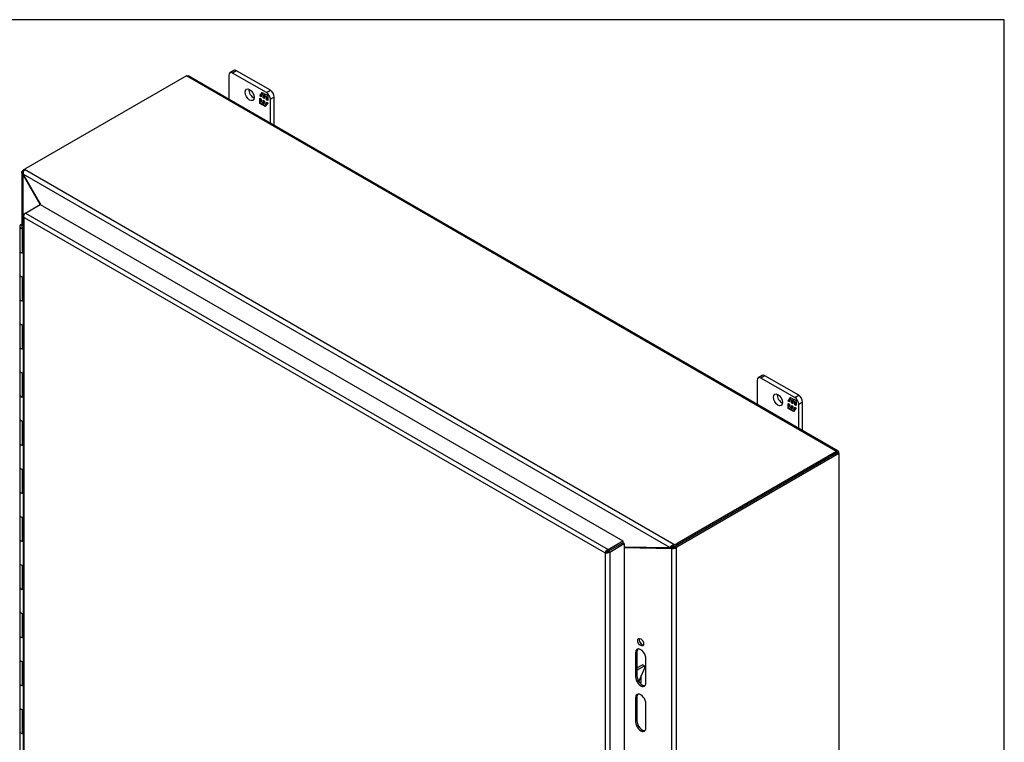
# Model space of a CAD drawing. Header units: inches. Extents: x 1 to 240, y -1 to 159.
# Tile 111 of 111: x 206 to 240, y 135 to 159. Entities that reach past the tile are written whole.
import ezdxf

# ---------------------------------------------------------------- set-up
doc = ezdxf.new("R2010")
doc.units = ezdxf.units.IN
doc.header["$MEASUREMENT"] = 0
for name, color, linetype in [('COM43543', 7, 'Continuous'), ('COM43575', 7, 'Continuous'), ('COM54932', 7, 'Continuous'), ('COM55891', 7, 'Continuous'), ('COM70657-14', 7, 'Continuous'), ('COM70662-32C', 7, 'Continuous'), ('Default', 7, 'Continuous'), ('FET07710', 7, 'Continuous'), ('HNG10620-32B', 7, 'Continuous')]:
    doc.layers.add(name, color=color, linetype=linetype)

# ---------------------------------------------------------------- blocks, each defined once
blk = doc.blocks.new('SE1')
at = {"layer": 'COM43543', "color": 7, "linetype": 'Continuous'}
for p, q in [((211.784, 157.294), (206.33, 154.145)), ((233.867, 144.544), (211.784, 157.294)), ((233.921, 144.55), (211.851, 157.292)), ((206.197, 154.02), (206.197, 152.258)), ((206.254, 154.064), (206.229, 154.079)), ((206.245, 153.96), (206.229, 153.951)), ((206.229, 153.951), (206.229, 152.267)), ((206.24, 153.933), (206.255, 153.942)), ((206.822, 152.924), (206.24, 153.933)), ((228.206, 141.281), (206.245, 153.96)), ((206.853, 152.906), (206.255, 153.942)), ((228.342, 141.379), (206.287, 154.112)), ((233.867, 144.544), (228.448, 141.415)), ((233.867, 144.486), (228.448, 141.357)), ((233.944, 144.471), (233.944, 144.5)), ((226.368, 141.304), (226.368, 141.304)), ((226.448, 141.35), (226.448, 141.35)), ((226.658, 141.303), (228.188, 141.28)), ((228.218, 141.289), (228.206, 141.281)), ((228.342, 141.32), (228.342, 141.379)), ((228.448, 141.357), (228.448, 141.415))]:
    blk.add_line(p, q, dxfattribs=at)
for centre, radius, start, end in [((206.389, 154.003), 0.15, 132.879, 196.5062), ((228.469, 141.058), 0.345, 111.6231, 139.7329), ((228.303, 141.151), 0.162, 98.5721, 121.5343)]:
    blk.add_arc(centre, radius, start, end, dxfattribs=at)
for centre, major_axis, start_param, end_param in [((206.506, 154.043), (-0.25, 0), 5.497787, 5.783888), ((206.279, 153.912), (0.125, 0.217), 0.785398, 1.071499), ((206.115, 153.861), (-0.125, 0.217), 4.712389, 4.795175), ((206.38, 154.014), (-0.125, 0.217), 1.488011, 1.570796), ((233.867, 144.456), (-0.054, -0.0935), 2.356194, 3.926991), ((228.11, 141.508), (0.125, -0.217), -0.332261, -0.214323), ((228.271, 141.517), (0.25, 0), 5.000185, 5.497787), ((228.271, 141.459), (0.25, 0), 5.000185, 5.497787)]:
    blk.add_ellipse(centre, major_axis=major_axis, ratio=0.57735, start_param=start_param, end_param=end_param, dxfattribs=at)
for points, knots in [([(211.784, 157.294), (211.796, 157.299), (211.808, 157.301), (211.831, 157.301), (211.841, 157.298), (211.851, 157.292)], [0, 0, 0, 0, 0.25, 0.25, 0.5, 0.5, 0.5, 0.5]), ([(206.229, 153.951), (206.227, 153.952), (206.224, 153.955), (206.22, 153.961), (206.217, 153.966), (206.213, 153.971), (206.21, 153.976), (206.207, 153.982), (206.204, 153.987), (206.202, 153.993), (206.2, 153.999), (206.199, 154.004), (206.198, 154.01), (206.197, 154.02), (206.198, 154.033), (206.202, 154.047), (206.208, 154.058), (206.214, 154.065), (206.221, 154.072), (206.226, 154.077), (206.229, 154.079)], [0, 0, 0, 0, 0.038461, 0.077248, 0.116358, 0.155784, 0.19552, 0.235562, 0.275902, 0.316534, 0.357452, 0.398649, 0.440117, 0.48185, 0.608382, 0.737005, 0.802119, 0.867676, 0.933646, 1, 1, 1, 1]), ([(228.275, 141.31), (228.275, 141.31), (228.276, 141.31), (228.282, 141.311), (228.289, 141.312), (228.304, 141.315), (228.311, 141.316), (228.327, 141.319), (228.334, 141.32), (228.342, 141.32)], [0.2395878, 0.2395878, 0.2395878, 0.2395878, 0.25, 0.25, 0.5, 0.5, 0.75, 0.75, 1, 1, 1, 1])]:
    blk.add_open_spline(points, degree=3, knots=knots, dxfattribs=at)
at = {"layer": 'COM43575', "color": 7, "linetype": 'Continuous'}
for p, q in [((233.893, 144.5), (228.39, 141.323)), ((233.944, 144.471), (228.441, 141.294)), ((233.893, 144.5), (233.944, 144.471)), ((233.944, 144.471), (233.944, 115.195)), ((226.658, 141.275), (228.262, 141.25)), ((228.205, 141.281), (228.312, 141.279)), ((228.312, 141.279), (228.262, 141.25)), ((228.262, 141.25), (228.262, 112.031)), ((228.262, 141.25), (228.291, 141.246)), ((228.322, 141.283), (228.291, 141.246)), ((228.312, 141.279), (228.322, 141.283)), ((228.363, 141.305), (228.414, 141.276)), ((228.39, 141.323), (228.441, 141.294)), ((228.414, 141.276), (228.414, 112.005)), ((227.088, 137.736), (227.037, 137.707)), ((227.037, 137.707), (227.037, 136.89)), ((227.088, 137.736), (227.088, 136.92)), ((227.39, 136.686), (227.39, 137.503)), ((227.088, 136.92), (227.037, 136.89)), ((227.088, 136.205), (227.037, 136.176)), ((227.037, 136.176), (227.037, 135.359)), ((227.088, 136.205), (227.088, 135.389)), ((227.39, 135.155), (227.39, 135.972)), ((227.088, 135.389), (227.037, 135.359))]:
    blk.add_line(p, q, dxfattribs=at)
for centre, radius, start, end in [((228.303, 141.461), 0.215, 266.7703, 300.9626), ((228.273, 141.423), 0.148, 289.4229, 307.5497)]:
    blk.add_arc(centre, radius, start, end, dxfattribs=at)
for centre, major_axis, start_param, end_param in [((228.39, 141.119), (0.125, 0.217), 0.785398, 0.93799), ((228.441, 141.09), (0.125, 0.217), 0.785398, 0.93799), ((227.264, 138.093), (0.07, -0.122), 3.512392, 5.912386), ((227.214, 137.605), (0.125, -0.217), 0.785398, 3.926991), ((227.264, 137.634), (0.125, -0.217), 3.346674, 3.926991), ((227.214, 136.788), (-0.125, 0.217), 0.785398, 3.926991), ((227.264, 136.818), (-0.125, 0.217), 0.785398, 2.936511), ((227.214, 136.074), (0.125, -0.217), 0.785398, 3.926991), ((227.264, 136.103), (0.125, -0.217), 3.346674, 3.926991), ((227.214, 135.257), (-0.125, 0.217), 0.785398, 3.926991), ((227.264, 135.287), (-0.125, 0.217), 0.785398, 2.936511)]:
    blk.add_ellipse(centre, major_axis=major_axis, ratio=0.57735, start_param=start_param, end_param=end_param, dxfattribs=at)
blk.add_ellipse((227.214, 138.064), major_axis=(0.07, -0.122), ratio=0.57735, dxfattribs=at)
at = {"layer": 'COM54932', "color": 7, "linetype": 'Continuous'}
for p, q in [((227.088, 137.191), (227.271, 137.297)), ((227.088, 137.114), (227.339, 137.258)), ((227.339, 137.177), (227.146, 136.735)), ((227.339, 137.258), (227.271, 137.297)), ((227.339, 137.258), (227.339, 137.177))]:
    blk.add_line(p, q, dxfattribs=at)
at = {"layer": 'COM55891', "color": 7, "linetype": 'Continuous'}
for p, q in [((227.232, 136.686), (227.232, 136.932)), ((227.198, 136.667), (227.232, 136.686))]:
    blk.add_line(p, q, dxfattribs=at)
at = {"layer": 'COM70657-14', "color": 7, "linetype": 'Continuous'}
for p, q in [((206.324, 152.637), (206.822, 152.924)), ((206.822, 152.924), (226.607, 141.501)), ((206.242, 152.563), (206.242, 124.766)), ((206.252, 152.536), (206.252, 152.536)), ((206.273, 152.607), (206.324, 152.637)), ((206.273, 124.752), (206.273, 152.49)), ((206.273, 152.49), (226.008, 141.096)), ((206.324, 152.637), (226.11, 141.214)), ((226.11, 141.214), (226.607, 141.501)), ((226.11, 141.155), (226.608, 141.442)), ((226.11, 141.155), (226.607, 141.442)), ((226.607, 141.501), (226.607, 141.442)), ((226.658, 141.413), (226.608, 141.442)), ((226.059, 141.125), (226.008, 141.096)), ((226.11, 141.214), (226.11, 141.155)), ((226.161, 141.125), (226.11, 141.155)), ((226.161, 141.125), (226.658, 141.413)), ((226.161, 141.125), (226.161, 113.329)), ((226.658, 141.413), (226.658, 113.616)), ((226.008, 141.096), (226.008, 113.358))]:
    blk.add_line(p, q, dxfattribs=at)
for centre, radius, start, end in [((226.178, 141.052), 0.175, 112.835, 165.444), ((226.055, 141.265), 0.175, 254.556, 307.165), ((226.046, 141.207), 0.0827, 279.1105, 320.7359), ((226.123, 141.073), 0.0827, 99.2641, 140.8895)]:
    blk.add_arc(centre, radius, start, end, dxfattribs=at)
for centre, major_axis, ratio, start_param, end_param in [((206.35, 152.563), (0.108, 0), 0.57735, 2.356194, 3.587154), ((206.324, 152.548), (0.054, 0.0935), 0.57735, 0.785398, 2.016358), ((206.35, 152.534), (-0.076, 0.132), 0.577982, 1.231508, 1.571345), ((206.35, 152.534), (-0.076, 0.132), 0.577982, 1.230411, 1.570248)]:
    blk.add_ellipse(centre, major_axis=major_axis, ratio=ratio, start_param=start_param, end_param=end_param, dxfattribs=at)
at = {"layer": 'COM70662-32C', "color": 7, "linetype": 'Continuous'}
for p, q in [((206.125, 152.183), (206.125, 151.366)), ((206.242, 152.093), (206.204, 152.105)), ((206.204, 152.105), (206.204, 151.289)), ((206.242, 152.133), (206.233, 152.135)), ((206.242, 151.277), (206.204, 151.289)), ((206.125, 150.55), (206.125, 149.733)), ((206.204, 150.472), (206.204, 149.656)), ((206.204, 150.472), (206.242, 150.46)), ((206.242, 149.644), (206.204, 149.656)), ((206.125, 148.917), (206.125, 148.1)), ((206.204, 148.839), (206.204, 148.023)), ((206.204, 148.839), (206.242, 148.827)), ((206.242, 148.011), (206.204, 148.023)), ((206.125, 147.284), (206.125, 146.467)), ((206.204, 147.206), (206.204, 146.39)), ((206.204, 147.206), (206.242, 147.194)), ((206.242, 146.378), (206.204, 146.39)), ((206.125, 145.651), (206.125, 144.834)), ((206.204, 145.573), (206.204, 144.757)), ((206.204, 145.573), (206.242, 145.561)), ((206.242, 144.745), (206.204, 144.757)), ((206.125, 144.018), (206.125, 143.201)), ((206.204, 143.94), (206.204, 143.124)), ((206.204, 143.94), (206.242, 143.928)), ((206.242, 143.112), (206.204, 143.124)), ((206.125, 142.385), (206.125, 141.568)), ((206.204, 142.307), (206.204, 141.491)), ((206.204, 142.307), (206.242, 142.295)), ((206.242, 141.479), (206.204, 141.491)), ((206.125, 140.752), (206.125, 139.935)), ((206.204, 140.674), (206.204, 139.858)), ((206.204, 140.674), (206.242, 140.662)), ((206.242, 139.846), (206.204, 139.858)), ((206.125, 139.119), (206.125, 138.302)), ((206.204, 139.041), (206.204, 138.225)), ((206.204, 139.041), (206.242, 139.029)), ((206.242, 138.213), (206.204, 138.225)), ((206.125, 137.486), (206.125, 136.669)), ((206.204, 137.408), (206.204, 136.592)), ((206.204, 137.408), (206.242, 137.396)), ((206.242, 136.58), (206.204, 136.592)), ((206.125, 135.853), (206.125, 135.036)), ((206.204, 135.775), (206.204, 134.959)), ((206.204, 135.775), (206.242, 135.763)), ((206.242, 134.947), (206.204, 134.959))]:
    blk.add_line(p, q, dxfattribs=at)
for centre, major_axis, start_param in [((206.279, 152.183), (0.154, 0), 1.81518), ((206.279, 152.183), (0.0937, 0), 1.978837), ((206.279, 151.366), (0.154, 0), 3.141593), ((206.279, 150.55), (0.154, 0), 3.141593), ((206.279, 149.733), (0.154, 0), 3.141593), ((206.279, 148.917), (0.154, 0), 3.141593), ((206.279, 148.1), (0.154, 0), 3.141593), ((206.279, 147.284), (0.154, 0), 3.141593), ((206.279, 146.467), (0.154, 0), 3.141593), ((206.279, 145.651), (0.154, 0), 3.141593), ((206.279, 144.834), (0.154, 0), 3.141593), ((206.279, 144.018), (0.154, 0), 3.141593), ((206.279, 143.201), (0.154, 0), 3.141593), ((206.279, 142.385), (0.154, 0), 3.141593), ((206.279, 141.568), (0.154, 0), 3.141593), ((206.279, 140.752), (0.154, 0), 3.141593), ((206.279, 139.935), (0.154, 0), 3.141593), ((206.279, 139.119), (0.154, 0), 3.141593), ((206.279, 138.302), (0.154, 0), 3.141593), ((206.279, 137.486), (0.154, 0), 3.141593), ((206.279, 136.669), (0.154, 0), 3.141593), ((206.279, 135.853), (0.154, 0), 3.141593), ((206.279, 135.036), (0.154, 0), 3.141593)]:
    blk.add_ellipse(centre, major_axis=major_axis, ratio=0.57735, start_param=start_param, end_param=4.206243, dxfattribs=at)
at = {"layer": 'FET07710', "color": 7, "linetype": 'Continuous'}
for p, q in [((213.223, 157.317), (213.223, 156.5)), ((213.395, 157.479), (213.262, 157.403)), ((213.488, 157.47), (213.356, 157.393)), ((214.505, 156.73), (213.356, 157.393)), ((214.637, 156.806), (213.488, 157.47)), ((214.277, 156.613), (214.364, 156.736)), ((214.291, 156.621), (214.277, 156.613)), ((214.323, 156.586), (214.277, 156.613)), ((214.277, 156.36), (214.277, 156.533)), ((214.277, 156.533), (214.323, 156.507)), ((214.291, 156.621), (214.323, 156.666)), ((214.323, 156.603), (214.291, 156.621)), ((214.291, 156.368), (214.291, 156.525)), ((214.337, 156.681), (214.323, 156.673)), ((214.392, 156.633), (214.323, 156.673)), ((214.323, 156.673), (214.323, 156.586)), ((214.323, 156.507), (214.323, 156.42)), ((214.331, 156.678), (214.369, 156.732)), ((214.406, 156.641), (214.337, 156.681)), ((214.364, 156.736), (214.441, 156.691)), ((214.406, 156.641), (214.392, 156.633)), ((214.392, 156.546), (214.392, 156.633)), ((214.406, 156.554), (214.392, 156.546)), ((214.434, 156.522), (214.392, 156.546)), ((214.406, 156.554), (214.406, 156.641)), ((214.434, 156.538), (214.406, 156.554)), ((214.448, 156.616), (214.434, 156.608)), ((214.504, 156.568), (214.434, 156.608)), ((214.434, 156.608), (214.434, 156.522)), ((214.441, 156.691), (214.441, 156.628)), ((214.441, 156.628), (214.472, 156.673)), ((214.455, 156.636), (214.441, 156.628)), ((214.518, 156.576), (214.448, 156.616)), ((214.455, 156.636), (214.478, 156.67)), ((214.472, 156.673), (214.549, 156.629)), ((214.518, 156.576), (214.504, 156.568)), ((214.504, 156.482), (214.504, 156.568)), ((214.518, 156.49), (214.504, 156.482)), ((214.505, 156.73), (214.637, 156.806)), ((214.518, 156.49), (214.518, 156.576)), ((214.549, 156.472), (214.518, 156.49)), ((214.549, 156.629), (214.549, 156.455)), ((214.77, 156.577), (214.638, 156.5)), ((214.638, 155.683), (214.638, 156.5)), ((214.77, 155.607), (214.77, 156.577)), ((214.291, 156.368), (214.277, 156.36)), ((214.354, 156.315), (214.277, 156.36)), ((214.362, 156.327), (214.291, 156.368)), ((214.323, 156.42), (214.392, 156.38)), ((214.386, 156.36), (214.354, 156.315)), ((214.4, 156.369), (214.386, 156.36)), ((214.386, 156.297), (214.386, 156.36)), ((214.4, 156.305), (214.386, 156.297)), ((214.463, 156.253), (214.386, 156.297)), ((214.392, 156.38), (214.392, 156.467)), ((214.392, 156.467), (214.434, 156.442)), ((214.406, 156.388), (214.392, 156.38)), ((214.4, 156.305), (214.4, 156.369)), ((214.471, 156.264), (214.4, 156.305)), ((214.406, 156.388), (214.406, 156.458)), ((214.434, 156.442), (214.434, 156.356)), ((214.434, 156.356), (214.504, 156.316)), ((214.549, 156.376), (214.463, 156.253)), ((214.549, 156.455), (214.504, 156.482)), ((214.504, 156.316), (214.504, 156.402)), ((214.504, 156.402), (214.549, 156.376)), ((214.509, 156.319), (214.504, 156.316)), ((214.518, 156.331), (214.518, 156.394)), ((231.166, 146.958), (231.166, 146.14)), ((231.337, 147.12), (231.205, 147.043)), ((231.431, 147.11), (231.299, 147.034)), ((232.448, 146.371), (231.299, 147.034)), ((232.58, 146.447), (231.431, 147.11)), ((232.22, 146.253), (232.306, 146.377)), ((232.234, 146.261), (232.22, 146.253)), ((232.265, 146.227), (232.22, 146.253)), ((232.22, 146), (232.22, 146.174)), ((232.22, 146.174), (232.265, 146.147)), ((232.234, 146.261), (232.265, 146.306)), ((232.265, 146.243), (232.234, 146.261)), ((232.234, 146.009), (232.234, 146.166)), ((232.279, 146.322), (232.265, 146.313)), ((232.335, 146.273), (232.265, 146.313)), ((232.265, 146.313), (232.265, 146.227)), ((232.265, 146.147), (232.265, 146.061)), ((232.274, 146.318), (232.312, 146.373)), ((232.349, 146.281), (232.279, 146.322)), ((232.306, 146.377), (232.383, 146.332)), ((232.349, 146.281), (232.335, 146.273)), ((232.335, 146.187), (232.335, 146.273)), ((232.349, 146.195), (232.335, 146.187)), ((232.377, 146.162), (232.335, 146.187)), ((232.349, 146.195), (232.349, 146.281)), ((232.377, 146.179), (232.349, 146.195)), ((232.391, 146.257), (232.377, 146.249)), ((232.446, 146.209), (232.377, 146.249)), ((232.377, 146.249), (232.377, 146.162)), ((232.383, 146.332), (232.383, 146.269)), ((232.383, 146.269), (232.415, 146.314)), ((232.398, 146.277), (232.383, 146.269)), ((232.461, 146.217), (232.391, 146.257)), ((232.398, 146.277), (232.421, 146.31)), ((232.415, 146.314), (232.492, 146.269)), ((232.461, 146.217), (232.446, 146.209)), ((232.446, 146.122), (232.446, 146.209)), ((232.461, 146.131), (232.446, 146.122)), ((232.492, 146.096), (232.446, 146.122)), ((232.448, 146.371), (232.58, 146.447)), ((232.461, 146.131), (232.461, 146.217)), ((232.492, 146.112), (232.461, 146.131)), ((232.492, 146.269), (232.492, 146.096)), ((232.713, 146.217), (232.581, 146.141)), ((232.581, 145.324), (232.581, 146.141)), ((232.713, 145.248), (232.713, 146.217)), ((232.234, 146.009), (232.22, 146)), ((232.297, 145.956), (232.22, 146)), ((232.305, 145.968), (232.234, 146.009)), ((232.265, 146.061), (232.335, 146.021)), ((232.328, 146.001), (232.297, 145.956)), ((232.342, 146.009), (232.328, 146.001)), ((232.328, 145.938), (232.328, 146.001)), ((232.342, 145.946), (232.328, 145.938)), ((232.405, 145.893), (232.328, 145.938)), ((232.335, 146.021), (232.335, 146.107)), ((232.335, 146.107), (232.377, 146.083)), ((232.349, 146.029), (232.335, 146.021)), ((232.342, 145.946), (232.342, 146.009)), ((232.414, 145.905), (232.342, 145.946)), ((232.349, 146.029), (232.349, 146.099)), ((232.377, 146.083), (232.377, 145.996)), ((232.377, 145.996), (232.446, 145.956)), ((232.492, 146.016), (232.405, 145.893)), ((232.446, 145.956), (232.446, 146.043)), ((232.446, 146.043), (232.492, 146.016)), ((232.452, 145.96), (232.446, 145.956)), ((232.461, 145.972), (232.461, 146.035))]:
    blk.add_line(p, q, dxfattribs=at)
for centre, major_axis, start_param, end_param in [((213.488, 157.317), (0.094, -0.162), 2.356194, 3.141593), ((213.356, 157.24), (0.094, -0.162), 2.356194, 3.926991), ((214.063, 156.73), (-0.109, 0.189), 0.649107, 2.492486), ((214.505, 156.577), (0.094, -0.162), 0.785398, 2.356194), ((214.637, 156.653), (-0.094, 0.162), 3.926991, 5.497787), ((231.431, 146.957), (0.094, -0.162), 2.356194, 3.141593), ((231.299, 146.881), (0.094, -0.162), 2.356194, 3.926991), ((232.006, 146.371), (-0.109, 0.189), 0.649107, 2.492486), ((232.448, 146.218), (0.094, -0.162), 0.785398, 2.356194), ((232.58, 146.294), (-0.094, 0.162), 3.926991, 5.497787)]:
    blk.add_ellipse(centre, major_axis=major_axis, ratio=0.57735, start_param=start_param, end_param=end_param, dxfattribs=at)
for centre in [(213.931, 156.653), (231.873, 146.294)]:
    blk.add_ellipse(centre, major_axis=(-0.109, 0.189), ratio=0.57735, dxfattribs=at)
at = {"layer": 'HNG10620-32B', "color": 7, "linetype": 'Continuous'}
for p, q in [((206.125, 151.366), (206.125, 150.55)), ((206.125, 149.733), (206.125, 148.917)), ((206.125, 148.1), (206.125, 147.284)), ((206.125, 146.467), (206.125, 145.651)), ((206.125, 144.834), (206.125, 144.018)), ((206.125, 143.201), (206.125, 142.385)), ((206.125, 141.568), (206.125, 140.752)), ((206.125, 139.935), (206.125, 139.119)), ((206.125, 138.302), (206.125, 137.486)), ((206.125, 136.669), (206.125, 135.853)), ((206.125, 135.036), (206.125, 134.22))]:
    blk.add_line(p, q, dxfattribs=at)
for centre in [(206.279, 151.366), (206.279, 150.55), (206.279, 149.733), (206.279, 148.917), (206.279, 148.1), (206.279, 147.284), (206.279, 146.467), (206.279, 145.651), (206.279, 144.834), (206.279, 144.018), (206.279, 143.201), (206.279, 142.385), (206.279, 141.568), (206.279, 140.752), (206.279, 139.935), (206.279, 139.119), (206.279, 138.302), (206.279, 137.486), (206.279, 136.669), (206.279, 135.853), (206.279, 135.036)]:
    blk.add_ellipse(centre, major_axis=(-0.154, 0), ratio=0.57735, start_param=0, end_param=1.326413, dxfattribs=at)
blk = doc.blocks.new('BORDER')
at = {"layer": 'Default', "color": 7, "linetype": 'Continuous'}
for p, q in [((0, 27.86), (-41.86, 27.86)), ((0, 0), (0, 27.86))]:
    blk.add_line(p, q, dxfattribs=at)

msp = doc.modelspace()

# ---------------------------------------------------------------- block references
at = {"layer": 'Default', "color": 7, "xscale": 5.7, "yscale": 5.7, "zscale": 5.7}
msp.add_blockref('BORDER', (239.562, 0.401), dxfattribs=at)
at = {"layer": 'Default'}
msp.add_blockref('SE1', (0, 0), dxfattribs=at)

doc.saveas('drawing.dxf')
